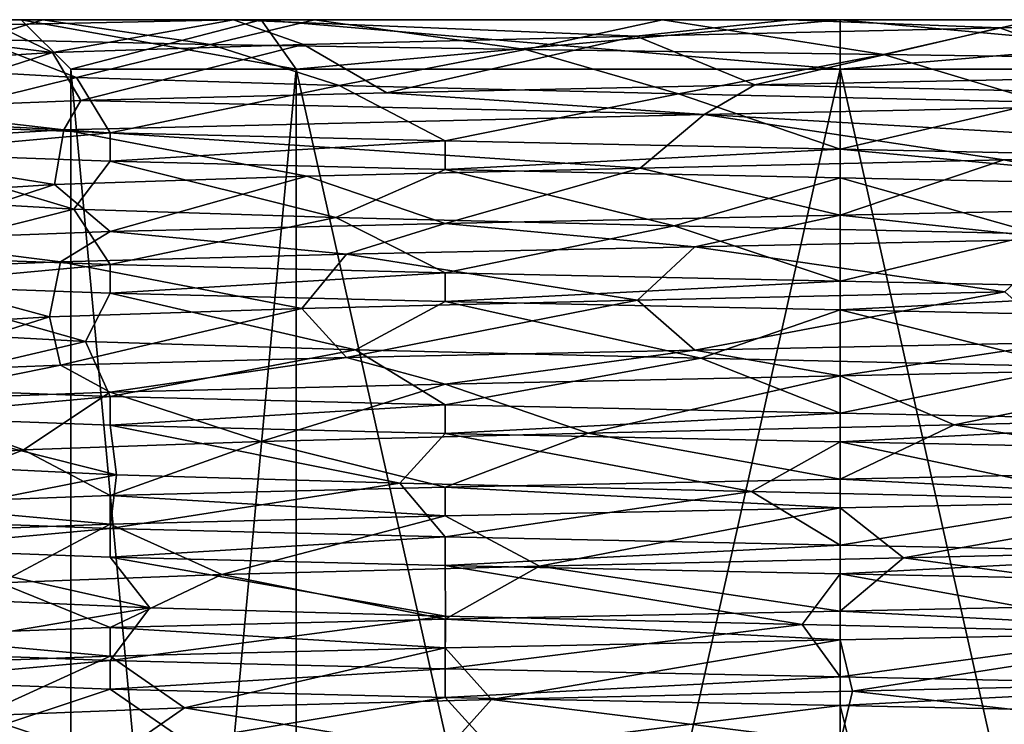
# Model space of a CAD drawing. Header units: millimetres. Extents: x -134 to 134, y -4 to 402.
# Tile 39 of 41: x -8 to 2, y 395 to 402. Entities that reach past the tile are written whole.
import ezdxf

# ---------------------------------------------------------------- set-up
doc = ezdxf.new("R2010")
doc.units = ezdxf.units.MM
doc.header["$LTSCALE"] = 65.185185
for name, color, linetype in [('255', 7, 'CONTINUOUS'), ('263', 7, 'CONTINUOUS'), ('267', 7, 'CONTINUOUS'), ('270', 7, 'CONTINUOUS'), ('271', 7, 'CONTINUOUS'), ('272', 7, 'CONTINUOUS'), ('273', 7, 'CONTINUOUS'), ('274', 7, 'CONTINUOUS'), ('275', 7, 'CONTINUOUS'), ('276', 7, 'CONTINUOUS'), ('421', 7, 'CONTINUOUS'), ('422', 7, 'CONTINUOUS'), ('423', 7, 'CONTINUOUS'), ('424', 7, 'CONTINUOUS'), ('425', 7, 'CONTINUOUS'), ('437', 7, 'CONTINUOUS'), ('438', 7, 'CONTINUOUS'), ('439', 7, 'CONTINUOUS'), ('440', 7, 'CONTINUOUS'), ('441', 7, 'CONTINUOUS')]:
    doc.layers.add(name, color=color, linetype=linetype)

msp = doc.modelspace()

# ---------------------------------------------------------------- linework, layer by layer
at = {"layer": '255', "linetype": 'CONTINUOUS'}
for points in [[(-9.6122, 402, 197.6304), (-8.5762, 402, 204.9456), (-8.25, 402, 200), (-9.6122, 402, 197.6304)], [(-8.0338, 402, 194.2148), (-9.6122, 402, 197.6304), (-8.25, 402, 200), (-8.0338, 402, 194.2148)], [(-8.5762, 402, 204.9456), (-6.1114, 402, 207.7885), (-8.25, 402, 200), (-8.5762, 402, 204.9456)], [(-8.25, 402, 200), (-6.1114, 402, 207.7885), (-5.8336, 402, 205.8336), (-8.25, 402, 200)], [(-8.0338, 402, 194.2148), (-8.25, 402, 200), (-5.8336, 402, 194.1664), (-8.0338, 402, 194.2148)], [(-5.2949, 402, 191.6349), (-8.0338, 402, 194.2148), (-5.8336, 402, 194.1664), (-5.2949, 402, 191.6349)], [(-6.1114, 402, 207.7885), (-0.506, 402, 209.6375), (-5.8336, 402, 205.8336), (-6.1114, 402, 207.7885)], [(0, 402, 191.75), (-5.2949, 402, 191.6349), (-5.8336, 402, 194.1664), (0, 402, 191.75)], [(-5.8336, 402, 205.8336), (-0.506, 402, 209.6375), (0, 402, 208.25), (-5.8336, 402, 205.8336)], [(-1.7911, 402, 190.2634), (-5.2949, 402, 191.6349), (0, 402, 191.75), (-1.7911, 402, 190.2634)], [(1.9714, 402, 190.2983), (-1.7911, 402, 190.2634), (0, 402, 191.75), (1.9714, 402, 190.2983)], [(-0.506, 402, 209.6375), (5.0274, 402, 207.9426), (0, 402, 208.25), (-0.506, 402, 209.6375)], [(5.8336, 402, 194.1664), (1.9714, 402, 190.2983), (0, 402, 191.75), (5.8336, 402, 194.1664)], [(0, 402, 208.25), (5.0274, 402, 207.9426), (5.8336, 402, 205.8336), (0, 402, 208.25)]]:
    msp.add_3dface(points, dxfattribs=at)
at = {"layer": '263', "linetype": 'CONTINUOUS'}
for points in [[(-5.4801, 377, 205.4801), (-7.75, 377, 200), (-5.4801, 401.5, 205.4801), (-5.4801, 377, 205.4801)], [(-5.4801, 401.5, 205.4801), (-7.75, 377, 200), (-7.75, 401.5, 200), (-5.4801, 401.5, 205.4801)], [(0, 377, 207.75), (-5.4801, 377, 205.4801), (0, 401.5, 207.75), (0, 377, 207.75)], [(0, 401.5, 207.75), (-5.4801, 377, 205.4801), (-5.4801, 401.5, 205.4801), (0, 401.5, 207.75)], [(5.4801, 377, 205.4801), (0, 377, 207.75), (5.4801, 401.5, 205.4801), (5.4801, 377, 205.4801)], [(5.4801, 401.5, 205.4801), (0, 377, 207.75), (0, 401.5, 207.75), (5.4801, 401.5, 205.4801)]]:
    msp.add_3dface(points, dxfattribs=at)
at = {"layer": '267', "linetype": 'CONTINUOUS'}
for points in [[(-7.75, 377, 200), (-5.4801, 377, 194.5199), (-7.75, 401.5, 200), (-7.75, 377, 200)], [(-7.75, 401.5, 200), (-5.4801, 377, 194.5199), (-5.4801, 401.5, 194.5199), (-7.75, 401.5, 200)], [(-5.4801, 377, 194.5199), (0, 377, 192.25), (-5.4801, 401.5, 194.5199), (-5.4801, 377, 194.5199)], [(-5.4801, 401.5, 194.5199), (0, 377, 192.25), (0, 401.5, 192.25), (-5.4801, 401.5, 194.5199)], [(0, 377, 192.25), (5.4801, 377, 194.5199), (0, 401.5, 192.25), (0, 377, 192.25)], [(0, 401.5, 192.25), (5.4801, 377, 194.5199), (5.4801, 401.5, 194.5199), (0, 401.5, 192.25)]]:
    msp.add_3dface(points, dxfattribs=at)
at = {"layer": '270', "linetype": 'CONTINUOUS'}
for points in [[(-9.6122, 402, 197.6304), (-8.0338, 402, 194.2148), (-8.6814, 401.7993, 194.8369), (-9.6122, 402, 197.6304)], [(-8.6814, 401.7993, 194.8369), (-8.0338, 402, 194.2148), (-6.3422, 401.7492, 192.0745), (-8.6814, 401.7993, 194.8369)], [(-6.1114, 402, 207.7885), (-8.5762, 402, 204.9456), (-8.5124, 401.9497, 205.1524), (-6.1114, 402, 207.7885)], [(-8.0338, 402, 194.2148), (-5.2949, 402, 191.6349), (-6.3422, 401.7492, 192.0745), (-8.0338, 402, 194.2148)], [(-6.3422, 401.7492, 192.0745), (-5.2949, 402, 191.6349), (-3.1695, 401.6993, 190.3042), (-6.3422, 401.7492, 192.0745)], [(-5.2949, 402, 191.6349), (-1.7911, 402, 190.2634), (-3.1695, 401.6993, 190.3042), (-5.2949, 402, 191.6349)], [(-3.1695, 401.6993, 190.3042), (-1.7911, 402, 190.2634), (0.4361, 401.6494, 189.7586), (-3.1695, 401.6993, 190.3042)], [(-1.7911, 402, 190.2634), (1.9714, 402, 190.2983), (0.4361, 401.6494, 189.7586), (-1.7911, 402, 190.2634)], [(0.4361, 401.6494, 189.7586), (1.9714, 402, 190.2983), (4.0171, 401.5995, 190.5151), (0.4361, 401.6494, 189.7586)]]:
    msp.add_3dface(points, dxfattribs=at)
at = {"layer": '271', "linetype": 'CONTINUOUS'}
for points in [[(-8.25, 402, 200), (-5.8336, 402, 205.8336), (-7.75, 401.5, 200), (-8.25, 402, 200)], [(-5.8336, 402, 205.8336), (-5.4801, 401.5, 205.4801), (-7.75, 401.5, 200), (-5.8336, 402, 205.8336)], [(-5.8336, 402, 205.8336), (0, 402, 208.25), (-5.4801, 401.5, 205.4801), (-5.8336, 402, 205.8336)], [(0, 402, 208.25), (0, 401.5, 207.75), (-5.4801, 401.5, 205.4801), (0, 402, 208.25)], [(0, 402, 208.25), (5.8336, 402, 205.8336), (0, 401.5, 207.75), (0, 402, 208.25)], [(5.8336, 402, 205.8336), (5.4801, 401.5, 205.4801), (0, 401.5, 207.75), (5.8336, 402, 205.8336)]]:
    msp.add_3dface(points, dxfattribs=at)
at = {"layer": '272', "linetype": 'CONTINUOUS'}
for points in [[(-5.8336, 402, 194.1664), (-8.25, 402, 200), (-5.4801, 401.5, 194.5199), (-5.8336, 402, 194.1664)], [(-8.25, 402, 200), (-7.75, 401.5, 200), (-5.4801, 401.5, 194.5199), (-8.25, 402, 200)], [(0, 402, 191.75), (-5.8336, 402, 194.1664), (0, 401.5, 192.25), (0, 402, 191.75)], [(-5.8336, 402, 194.1664), (-5.4801, 401.5, 194.5199), (0, 401.5, 192.25), (-5.8336, 402, 194.1664)], [(5.8336, 402, 194.1664), (0, 402, 191.75), (5.4801, 401.5, 194.5199), (5.8336, 402, 194.1664)], [(0, 402, 191.75), (0, 401.5, 192.25), (5.4801, 401.5, 194.5199), (0, 402, 191.75)]]:
    msp.add_3dface(points, dxfattribs=at)
at = {"layer": '273', "linetype": 'CONTINUOUS'}
for points in [[(-6.1114, 402, 207.7885), (-8.5124, 401.9497, 205.1524), (-7.9368, 401.6677, 205.0365), (-6.1114, 402, 207.7885)], [(-5.4075, 401.7508, 207.6889), (-6.1114, 402, 207.7885), (-7.9368, 401.6677, 205.0365), (-5.4075, 401.7508, 207.6889)], [(-0.506, 402, 209.6375), (-6.1114, 402, 207.7885), (-2.0561, 401.8339, 209.1724), (-0.506, 402, 209.6375)], [(-2.0561, 401.8339, 209.1724), (-6.1114, 402, 207.7885), (-5.4075, 401.7508, 207.6889), (-2.0561, 401.8339, 209.1724)], [(1.6079, 401.9169, 209.2615), (-0.506, 402, 209.6375), (-2.0561, 401.8339, 209.1724), (1.6079, 401.9169, 209.2615)], [(5.0274, 402, 207.9426), (-0.506, 402, 209.6375), (1.6079, 401.9169, 209.2615), (5.0274, 402, 207.9426)], [(-8.5124, 401.9497, 205.1524), (-9.8325, 401.8995, 201.8254), (-7.9368, 401.6677, 205.0365), (-8.5124, 401.9497, 205.1524)], [(-7.9368, 401.6677, 205.0365), (-9.8325, 401.8995, 201.8254), (-9.2596, 401.5847, 201.6185), (-7.9368, 401.6677, 205.0365)], [(-9.1747, 401.5016, 197.9544), (-8.6814, 401.7993, 194.8369), (-7.6951, 401.4185, 194.6013), (-9.1747, 401.5016, 197.9544)], [(-8.6814, 401.7993, 194.8369), (-6.3422, 401.7492, 192.0745), (-7.6951, 401.4185, 194.6013), (-8.6814, 401.7993, 194.8369)], [(-7.6951, 401.4185, 194.6013), (-6.3422, 401.7492, 192.0745), (-5.0456, 401.3355, 192.0689), (-7.6951, 401.4185, 194.6013)], [(-6.3422, 401.7492, 192.0745), (-3.1695, 401.6993, 190.3042), (-5.0456, 401.3355, 192.0689), (-6.3422, 401.7492, 192.0745)], [(-5.0456, 401.3355, 192.0689), (-3.1695, 401.6993, 190.3042), (-1.6291, 401.2524, 190.7422), (-5.0456, 401.3355, 192.0689)], [(-3.1695, 401.6993, 190.3042), (0.4361, 401.6494, 189.7586), (-1.6291, 401.2524, 190.7422), (-3.1695, 401.6993, 190.3042)], [(-1.6291, 401.2524, 190.7422), (0.4361, 401.6494, 189.7586), (2.0351, 401.1694, 190.8229), (-1.6291, 401.2524, 190.7422)], [(0.4361, 401.6494, 189.7586), (4.0171, 401.5995, 190.5151), (2.0351, 401.1694, 190.8229), (0.4361, 401.6494, 189.7586)], [(-1.3691, 401.0432, 210.3095), (5.0637, 400.671, 207.9195), (5.7633, 401.1954, 208.657), (-1.3691, 401.0432, 210.3095)], [(-7.823, 400.8909, 206.8528), (-2.0141, 400.5048, 209.1817), (-1.3691, 401.0432, 210.3095), (-7.823, 400.8909, 206.8528)], [(-2.0141, 400.5048, 209.1817), (1.6502, 400.5879, 209.254), (-1.3691, 401.0432, 210.3095), (-2.0141, 400.5048, 209.1817)], [(1.6502, 400.5879, 209.254), (5.0637, 400.671, 207.9195), (-1.3691, 401.0432, 210.3095), (1.6502, 400.5879, 209.254)], [(-10.4, 400.7386, 200), (-7.9137, 400.3387, 205.0728), (-7.823, 400.8909, 206.8528), (-10.4, 400.7386, 200)], [(-7.9137, 400.3387, 205.0728), (-5.3723, 400.4218, 207.7135), (-7.823, 400.8909, 206.8528), (-7.9137, 400.3387, 205.0728)], [(-5.3723, 400.4218, 207.7135), (-2.0141, 400.5048, 209.1817), (-7.823, 400.8909, 206.8528), (-5.3723, 400.4218, 207.7135)], [(-9.2521, 400.2556, 201.6608), (-7.9137, 400.3387, 205.0728), (-10.4, 400.7386, 200), (-9.2521, 400.2556, 201.6608)], [(-7.7197, 400.0895, 194.6366), (-9.184, 400.1726, 197.9964), (-9.6083, 400.6555, 196.0201), (-7.7197, 400.0895, 194.6366)], [(-7.3539, 400.5724, 192.6461), (-7.7197, 400.0895, 194.6366), (-9.6083, 400.6555, 196.0201), (-7.3539, 400.5724, 192.6461)], [(-5.0818, 400.0065, 192.0921), (-7.7197, 400.0895, 194.6366), (-7.3539, 400.5724, 192.6461), (-5.0818, 400.0065, 192.0921)], [(-3.98, 400.4892, 190.3917), (-5.0818, 400.0065, 192.0921), (-7.3539, 400.5724, 192.6461), (-3.98, 400.4892, 190.3917)], [(-1.6714, 399.9234, 190.7498), (-5.0818, 400.0065, 192.0921), (-3.98, 400.4892, 190.3917), (-1.6714, 399.9234, 190.7498)], [(0, 400.4061, 189.6), (-1.6714, 399.9234, 190.7498), (-3.98, 400.4892, 190.3917), (0, 400.4061, 189.6)], [(1.9931, 399.8403, 190.8137), (-1.6714, 399.9234, 190.7498), (0, 400.4061, 189.6), (1.9931, 399.8403, 190.8137)], [(3.9799, 400.323, 190.3917), (1.9931, 399.8403, 190.8137), (0, 400.4061, 189.6), (3.9799, 400.323, 190.3917)]]:
    msp.add_3dface(points, dxfattribs=at)
at = {"layer": '274', "linetype": 'CONTINUOUS'}
for points in [[(5.0274, 402, 207.9426), (1.6079, 401.9169, 209.2615), (2.9682, 401.4212, 209.9674), (5.0274, 402, 207.9426)], [(1.6079, 401.9169, 209.2615), (-2.0561, 401.8339, 209.1724), (-0.8583, 401.3425, 210.3645), (1.6079, 401.9169, 209.2615)], [(2.9682, 401.4212, 209.9674), (1.6079, 401.9169, 209.2615), (-0.8583, 401.3425, 210.3645), (2.9682, 401.4212, 209.9674)], [(-2.0561, 401.8339, 209.1724), (-5.4075, 401.7508, 207.6889), (-4.5673, 401.2637, 209.3435), (-2.0561, 401.8339, 209.1724)], [(-0.8583, 401.3425, 210.3645), (-2.0561, 401.8339, 209.1724), (-4.5673, 401.2637, 209.3435), (-0.8583, 401.3425, 210.3645)], [(-5.4075, 401.7508, 207.6889), (-7.9368, 401.6677, 205.0365), (-7.6513, 401.185, 207.0439), (-5.4075, 401.7508, 207.6889)], [(-4.5673, 401.2637, 209.3435), (-5.4075, 401.7508, 207.6889), (-7.6513, 401.185, 207.0439), (-4.5673, 401.2637, 209.3435)], [(-7.9368, 401.6677, 205.0365), (-9.2596, 401.5847, 201.6185), (-9.6885, 401.1062, 203.7806), (-7.9368, 401.6677, 205.0365)], [(-7.6513, 401.185, 207.0439), (-7.9368, 401.6677, 205.0365), (-9.6885, 401.1062, 203.7806), (-7.6513, 401.185, 207.0439)], [(-9.1747, 401.5016, 197.9544), (-7.6951, 401.4185, 194.6013), (-9.6083, 400.9444, 196.0201), (-9.1747, 401.5016, 197.9544)], [(-9.6083, 400.9444, 196.0201), (-7.6951, 401.4185, 194.6013), (-7.3539, 400.8612, 192.6461), (-9.6083, 400.9444, 196.0201)], [(-7.6951, 401.4185, 194.6013), (-5.0456, 401.3355, 192.0689), (-7.3539, 400.8612, 192.6461), (-7.6951, 401.4185, 194.6013)], [(-7.3539, 400.8612, 192.6461), (-5.0456, 401.3355, 192.0689), (-3.9799, 400.7781, 190.3917), (-7.3539, 400.8612, 192.6461)], [(-5.0456, 401.3355, 192.0689), (-1.6291, 401.2524, 190.7422), (-3.9799, 400.7781, 190.3917), (-5.0456, 401.3355, 192.0689)], [(-3.9799, 400.7781, 190.3917), (-1.6291, 401.2524, 190.7422), (0, 400.695, 189.6), (-3.9799, 400.7781, 190.3917)], [(-1.6291, 401.2524, 190.7422), (2.0351, 401.1694, 190.8229), (0, 400.695, 189.6), (-1.6291, 401.2524, 190.7422)], [(0, 400.695, 189.6), (2.0351, 401.1694, 190.8229), (3.9799, 400.6119, 190.3917), (0, 400.695, 189.6)], [(1.6502, 400.5879, 209.254), (-2.0141, 400.5048, 209.1817), (0, 400.03, 210.4), (1.6502, 400.5879, 209.254)], [(3.9799, 400.1131, 209.6083), (1.6502, 400.5879, 209.254), (0, 400.03, 210.4), (3.9799, 400.1131, 209.6083)], [(5.0637, 400.671, 207.9195), (1.6502, 400.5879, 209.254), (3.9799, 400.1131, 209.6083), (5.0637, 400.671, 207.9195)], [(-2.0141, 400.5048, 209.1817), (-5.3723, 400.4218, 207.7135), (-3.9799, 399.9469, 209.6083), (-2.0141, 400.5048, 209.1817)], [(0, 400.03, 210.4), (-2.0141, 400.5048, 209.1817), (-3.9799, 399.9469, 209.6083), (0, 400.03, 210.4)], [(-5.3723, 400.4218, 207.7135), (-7.9137, 400.3387, 205.0728), (-7.3539, 399.8637, 207.3539), (-5.3723, 400.4218, 207.7135)], [(-3.9799, 399.9469, 209.6083), (-5.3723, 400.4218, 207.7135), (-7.3539, 399.8637, 207.3539), (-3.9799, 399.9469, 209.6083)], [(-7.9137, 400.3387, 205.0728), (-9.2521, 400.2556, 201.6608), (-9.6083, 399.7806, 203.9799), (-7.9137, 400.3387, 205.0728)], [(-7.3539, 399.8637, 207.3539), (-7.9137, 400.3387, 205.0728), (-9.6083, 399.7806, 203.9799), (-7.3539, 399.8637, 207.3539)], [(-9.184, 400.1726, 197.9964), (-7.7197, 400.0895, 194.6366), (-9.6083, 399.6144, 196.0201), (-9.184, 400.1726, 197.9964)], [(-9.6083, 399.6144, 196.0201), (-7.7197, 400.0895, 194.6366), (-7.3539, 399.5312, 192.6461), (-9.6083, 399.6144, 196.0201)], [(-7.7197, 400.0895, 194.6366), (-5.0818, 400.0065, 192.0921), (-7.3539, 399.5312, 192.6461), (-7.7197, 400.0895, 194.6366)], [(-7.3539, 399.5312, 192.6461), (-5.0818, 400.0065, 192.0921), (-3.98, 399.4481, 190.3917), (-7.3539, 399.5312, 192.6461)], [(-5.0818, 400.0065, 192.0921), (-1.6714, 399.9234, 190.7498), (-3.98, 399.4481, 190.3917), (-5.0818, 400.0065, 192.0921)], [(-3.98, 399.4481, 190.3917), (-1.6714, 399.9234, 190.7498), (0, 399.365, 189.6), (-3.98, 399.4481, 190.3917)], [(-1.6714, 399.9234, 190.7498), (1.9931, 399.8403, 190.8137), (0, 399.365, 189.6), (-1.6714, 399.9234, 190.7498)], [(0, 399.365, 189.6), (1.9931, 399.8403, 190.8137), (3.9799, 399.2819, 190.3917), (0, 399.365, 189.6)]]:
    msp.add_3dface(points, dxfattribs=at)
at = {"layer": '275', "linetype": 'CONTINUOUS'}
for points in [[(-1.4646, 399.7112, 210.2964), (-4.9738, 399.6356, 209.1335), (-2.0401, 399.1742, 209.1759), (-1.4646, 399.7112, 210.2964)], [(1.6583, 399.2581, 209.2526), (-1.4646, 399.7112, 210.2964), (-2.0401, 399.1742, 209.1759), (1.6583, 399.2581, 209.2526)], [(2.2298, 399.7869, 210.1581), (-1.4646, 399.7112, 210.2964), (1.6583, 399.2581, 209.2526), (2.2298, 399.7869, 210.1581)], [(-4.9738, 399.6356, 209.1335), (-7.8546, 399.5599, 206.8165), (-5.4226, 399.0904, 207.6782), (-4.9738, 399.6356, 209.1335)], [(-2.0401, 399.1742, 209.1759), (-4.9738, 399.6356, 209.1335), (-5.4226, 399.0904, 207.6782), (-2.0401, 399.1742, 209.1759)], [(-7.8546, 399.5599, 206.8165), (-9.7429, 399.4843, 203.6381), (-7.9653, 399.0065, 204.9914), (-7.8546, 399.5599, 206.8165)], [(-5.4226, 399.0904, 207.6782), (-7.8546, 399.5599, 206.8165), (-7.9653, 399.0065, 204.9914), (-5.4226, 399.0904, 207.6782)], [(-7.9653, 399.0065, 204.9914), (-9.7429, 399.4843, 203.6381), (-9.2744, 398.9227, 201.5316), (-7.9653, 399.0065, 204.9914)], [(-7.6034, 398.755, 194.4729), (-9.1472, 398.8388, 197.8346), (-9.6083, 399.3255, 196.0201), (-7.6034, 398.755, 194.4729)], [(-7.3539, 399.2424, 192.6461), (-7.6034, 398.755, 194.4729), (-9.6083, 399.3255, 196.0201), (-7.3539, 399.2424, 192.6461)], [(-4.8821, 398.6711, 191.9672), (-7.6034, 398.755, 194.4729), (-7.3539, 399.2424, 192.6461), (-4.8821, 398.6711, 191.9672)], [(-3.9799, 399.1592, 190.3917), (-4.8821, 398.6711, 191.9672), (-7.3539, 399.2424, 192.6461), (-3.9799, 399.1592, 190.3917)], [(-1.4046, 398.5873, 190.7055), (-4.8821, 398.6711, 191.9672), (-3.9799, 399.1592, 190.3917), (-1.4046, 398.5873, 190.7055)], [(0, 399.0761, 189.6), (-1.4046, 398.5873, 190.7055), (-3.9799, 399.1592, 190.3917), (0, 399.0761, 189.6)], [(2.2903, 398.5035, 190.8833), (-1.4046, 398.5873, 190.7055), (0, 399.0761, 189.6), (2.2903, 398.5035, 190.8833)], [(3.9799, 398.993, 190.3916), (2.2903, 398.5035, 190.8833), (0, 399.0761, 189.6), (3.9799, 398.993, 190.3916)], [(-3.9799, 398.328, 209.6083), (-2.5387, 397.8327, 209.0507), (0, 398.4111, 210.4), (-3.9799, 398.328, 209.6083)], [(-2.5387, 397.8327, 209.0507), (1.15, 397.9165, 209.3294), (0, 398.4111, 210.4), (-2.5387, 397.8327, 209.0507)], [(0, 398.4111, 210.4), (1.15, 397.9165, 209.3294), (3.9799, 398.4942, 209.6083), (0, 398.4111, 210.4)], [(1.15, 397.9165, 209.3294), (4.6606, 398.0004, 208.1633), (3.9799, 398.4942, 209.6083), (1.15, 397.9165, 209.3294)], [(-7.3539, 398.2449, 207.3539), (-5.8342, 397.7488, 207.3703), (-3.9799, 398.328, 209.6083), (-7.3539, 398.2449, 207.3539)], [(-5.8342, 397.7488, 207.3703), (-2.5387, 397.8327, 209.0507), (-3.9799, 398.328, 209.6083), (-5.8342, 397.7488, 207.3703)], [(-9.6083, 398.1617, 203.9799), (-8.2262, 397.665, 204.5485), (-7.3539, 398.2449, 207.3539), (-9.6083, 398.1617, 203.9799)], [(-8.2262, 397.665, 204.5485), (-5.8342, 397.7488, 207.3703), (-7.3539, 398.2449, 207.3539), (-8.2262, 397.665, 204.5485)], [(-9.3442, 397.5811, 201.0223), (-8.2262, 397.665, 204.5485), (-9.6083, 398.1617, 203.9799), (-9.3442, 397.5811, 201.0223)], [(-7.2898, 397.4134, 194.0655), (-9.0151, 397.4973, 197.3378), (-9.6083, 397.9955, 196.0201), (-7.2898, 397.4134, 194.0655)], [(-7.3539, 397.9124, 192.6461), (-7.2898, 397.4134, 194.0655), (-9.6083, 397.9955, 196.0201), (-7.3539, 397.9124, 192.6461)], [(-4.4356, 397.3296, 191.7123), (-7.2898, 397.4134, 194.0655), (-7.3539, 397.9124, 192.6461), (-4.4356, 397.3296, 191.7123)], [(-3.9799, 397.8292, 190.3917), (-4.4356, 397.3296, 191.7123), (-7.3539, 397.9124, 192.6461), (-3.9799, 397.8292, 190.3917)], [(-0.8945, 397.2457, 190.6427), (-4.4356, 397.3296, 191.7123), (-3.9799, 397.8292, 190.3917), (-0.8945, 397.2457, 190.6427)], [(0, 397.7461, 189.6), (-0.8945, 397.2457, 190.6427), (-3.9799, 397.8292, 190.3917), (0, 397.7461, 189.6)], [(2.7853, 397.1619, 191.0221), (-0.8945, 397.2457, 190.6427), (0, 397.7461, 189.6), (2.7853, 397.1619, 191.0221)], [(3.9799, 397.663, 190.3917), (2.7853, 397.1619, 191.0221), (0, 397.7461, 189.6), (3.9799, 397.663, 190.3917)], [(0, 397.0811, 210.4), (0.6383, 396.5749, 209.3783), (3.9799, 397.1642, 209.6084), (0, 397.0811, 210.4)], [(0.6383, 396.5749, 209.3783), (4.2073, 396.6588, 208.4059), (3.9799, 397.1642, 209.6084), (0.6383, 396.5749, 209.3783)], [(-3.9799, 396.998, 209.6083), (-3.0297, 396.4911, 208.8984), (0, 397.0811, 210.4), (-3.9799, 396.998, 209.6083)], [(-3.0297, 396.4911, 208.8984), (0.6383, 396.5749, 209.3783), (0, 397.0811, 210.4), (-3.0297, 396.4911, 208.8984)], [(-9.6083, 396.8317, 203.9799), (-8.4626, 396.3234, 204.092), (-7.3539, 396.9149, 207.3539), (-9.6083, 396.8317, 203.9799)], [(-8.4626, 396.3234, 204.092), (-6.2284, 396.4072, 207.0403), (-7.3539, 396.9149, 207.3539), (-8.4626, 396.3234, 204.092)], [(-7.3539, 396.9149, 207.3539), (-6.2284, 396.4072, 207.0403), (-3.9799, 396.998, 209.6083), (-7.3539, 396.9149, 207.3539)], [(-6.2284, 396.4072, 207.0403), (-3.0297, 396.4911, 208.8984), (-3.9799, 396.998, 209.6083), (-6.2284, 396.4072, 207.0403)], [(-6.9545, 396.0718, 193.6759), (-8.8561, 396.1557, 196.8489), (-9.6083, 396.6655, 196.0201), (-6.9545, 396.0718, 193.6759)], [(-7.3539, 396.5824, 192.6461), (-6.9545, 396.0718, 193.6759), (-9.6083, 396.6655, 196.0201), (-7.3539, 396.5824, 192.6461)], [(-3.9759, 395.988, 191.4822), (-6.9545, 396.0718, 193.6759), (-7.3539, 396.5824, 192.6461), (-3.9759, 395.988, 191.4822)], [(-3.9799, 396.4992, 190.3916), (-3.9759, 395.988, 191.4822), (-7.3539, 396.5824, 192.6461), (-3.9799, 396.4992, 190.3916)], [(-0.3816, 395.9041, 190.6077), (-3.9759, 395.988, 191.4822), (-3.9799, 396.4992, 190.3916), (-0.3816, 395.9041, 190.6077)], [(0, 396.4161, 189.6), (-0.3816, 395.9041, 190.6077), (-3.9799, 396.4992, 190.3916), (0, 396.4161, 189.6)], [(3.2719, 395.8203, 191.1878), (-0.3816, 395.9041, 190.6077), (0, 396.4161, 189.6), (3.2719, 395.8203, 191.1878)], [(3.98, 396.333, 190.3917), (3.2719, 395.8203, 191.1878), (0, 396.4161, 189.6), (3.98, 396.333, 190.3917)], [(0, 395.7511, 210.4), (0.1246, 395.2334, 209.3992), (3.9799, 395.8342, 209.6084), (0, 395.7511, 210.4)], [(0.1246, 395.2334, 209.3992), (3.7415, 395.3172, 208.6233), (3.9799, 395.8342, 209.6084), (0.1246, 395.2334, 209.3992)], [(-3.98, 395.668, 209.6083), (-3.5116, 395.1495, 208.7194), (0, 395.7511, 210.4), (-3.98, 395.668, 209.6083)], [(-3.5116, 395.1495, 208.7194), (0.1246, 395.2334, 209.3992), (0, 395.7511, 210.4), (-3.5116, 395.1495, 208.7194)], [(-7.3539, 395.5849, 207.3539), (-6.604, 395.0657, 206.6893), (-3.98, 395.668, 209.6083), (-7.3539, 395.5849, 207.3539)], [(-6.604, 395.0657, 206.6893), (-3.5116, 395.1495, 208.7194), (-3.98, 395.668, 209.6083), (-6.604, 395.0657, 206.6893)], [(-9.6083, 395.5017, 203.9799), (-8.6736, 394.9818, 203.6233), (-7.3539, 395.5849, 207.3539), (-9.6083, 395.5017, 203.9799)], [(-8.6736, 394.9818, 203.6233), (-6.604, 395.0657, 206.6893), (-7.3539, 395.5849, 207.3539), (-8.6736, 394.9818, 203.6233)], [(-7.3539, 395.2524, 192.6461), (-8.6706, 394.8141, 196.3695), (-9.6083, 395.3355, 196.0201), (-7.3539, 395.2524, 192.6461)], [(-6.5984, 394.7303, 193.3052), (-8.6706, 394.8141, 196.3695), (-7.3539, 395.2524, 192.6461), (-6.5984, 394.7303, 193.3052)], [(-3.9799, 395.1692, 190.3917), (-6.5984, 394.7303, 193.3052), (-7.3539, 395.2524, 192.6461), (-3.9799, 395.1692, 190.3917)], [(-3.5043, 394.6464, 191.2776), (-6.5984, 394.7303, 193.3052), (-3.9799, 395.1692, 190.3917), (-3.5043, 394.6464, 191.2776)], [(0, 395.0861, 189.6), (-3.5043, 394.6464, 191.2776), (-3.9799, 395.1692, 190.3917), (0, 395.0861, 189.6)], [(0.1325, 394.5626, 190.6009), (-3.5043, 394.6464, 191.2776), (0, 395.0861, 189.6), (0.1325, 394.5626, 190.6009)], [(3.98, 395.003, 190.3917), (0.1325, 394.5626, 190.6009), (0, 395.0861, 189.6), (3.98, 395.003, 190.3917)], [(3.7487, 394.4787, 191.3798), (0.1325, 394.5626, 190.6009), (3.98, 395.003, 190.3917), (3.7487, 394.4787, 191.3798)]]:
    msp.add_3dface(points, dxfattribs=at)
at = {"layer": '276', "linetype": 'CONTINUOUS'}
for points in [[(1.6583, 399.2581, 209.2526), (-2.0401, 399.1742, 209.1759), (-1.4646, 398.6701, 210.2964), (1.6583, 399.2581, 209.2526)], [(2.2298, 398.7457, 210.1581), (1.6583, 399.2581, 209.2526), (-1.4646, 398.6701, 210.2964), (2.2298, 398.7457, 210.1581)], [(-2.0401, 399.1742, 209.1759), (-5.4226, 399.0904, 207.6782), (-4.9738, 398.5944, 209.1335), (-2.0401, 399.1742, 209.1759)], [(-1.4646, 398.6701, 210.2964), (-2.0401, 399.1742, 209.1759), (-4.9738, 398.5944, 209.1335), (-1.4646, 398.6701, 210.2964)], [(-7.9653, 399.0065, 204.9914), (-9.2744, 398.9227, 201.5316), (-9.7429, 398.4431, 203.6381), (-7.9653, 399.0065, 204.9914)], [(-7.8546, 398.5188, 206.8165), (-7.9653, 399.0065, 204.9914), (-9.7429, 398.4431, 203.6381), (-7.8546, 398.5188, 206.8165)], [(-5.4226, 399.0904, 207.6782), (-7.9653, 399.0065, 204.9914), (-7.8546, 398.5188, 206.8165), (-5.4226, 399.0904, 207.6782)], [(-4.9738, 398.5944, 209.1335), (-5.4226, 399.0904, 207.6782), (-7.8546, 398.5188, 206.8165), (-4.9738, 398.5944, 209.1335)], [(-9.1472, 398.8388, 197.8346), (-7.6034, 398.755, 194.4729), (-9.6083, 398.2844, 196.0201), (-9.1472, 398.8388, 197.8346)], [(-9.6083, 398.2844, 196.0201), (-7.6034, 398.755, 194.4729), (-7.3539, 398.2012, 192.6461), (-9.6083, 398.2844, 196.0201)], [(-7.6034, 398.755, 194.4729), (-4.8821, 398.6711, 191.9672), (-7.3539, 398.2012, 192.6461), (-7.6034, 398.755, 194.4729)], [(-7.3539, 398.2012, 192.6461), (-4.8821, 398.6711, 191.9672), (-3.9799, 398.1181, 190.3917), (-7.3539, 398.2012, 192.6461)], [(-4.8821, 398.6711, 191.9672), (-1.4046, 398.5873, 190.7055), (-3.9799, 398.1181, 190.3917), (-4.8821, 398.6711, 191.9672)], [(-3.9799, 398.1181, 190.3917), (-1.4046, 398.5873, 190.7055), (0, 398.035, 189.6), (-3.9799, 398.1181, 190.3917)], [(-1.4046, 398.5873, 190.7055), (2.2903, 398.5035, 190.8833), (0, 398.035, 189.6), (-1.4046, 398.5873, 190.7055)], [(0, 398.035, 189.6), (2.2903, 398.5035, 190.8833), (3.9799, 397.9519, 190.3916), (0, 398.035, 189.6)], [(1.15, 397.9165, 209.3294), (-2.5387, 397.8327, 209.0507), (0, 397.37, 210.4), (1.15, 397.9165, 209.3294)], [(3.9799, 397.4531, 209.6083), (1.15, 397.9165, 209.3294), (0, 397.37, 210.4), (3.9799, 397.4531, 209.6083)], [(4.6606, 398.0004, 208.1633), (1.15, 397.9165, 209.3294), (3.9799, 397.4531, 209.6083), (4.6606, 398.0004, 208.1633)], [(-2.5387, 397.8327, 209.0507), (-5.8342, 397.7488, 207.3703), (-3.9799, 397.2869, 209.6083), (-2.5387, 397.8327, 209.0507)], [(0, 397.37, 210.4), (-2.5387, 397.8327, 209.0507), (-3.9799, 397.2869, 209.6083), (0, 397.37, 210.4)], [(-5.8342, 397.7488, 207.3703), (-8.2262, 397.665, 204.5485), (-7.3539, 397.2037, 207.3539), (-5.8342, 397.7488, 207.3703)], [(-3.9799, 397.2869, 209.6083), (-5.8342, 397.7488, 207.3703), (-7.3539, 397.2037, 207.3539), (-3.9799, 397.2869, 209.6083)], [(-8.2262, 397.665, 204.5485), (-9.3442, 397.5811, 201.0223), (-9.6083, 397.1206, 203.9799), (-8.2262, 397.665, 204.5485)], [(-7.3539, 397.2037, 207.3539), (-8.2262, 397.665, 204.5485), (-9.6083, 397.1206, 203.9799), (-7.3539, 397.2037, 207.3539)], [(-9.0151, 397.4973, 197.3378), (-7.2898, 397.4134, 194.0655), (-9.6083, 396.9544, 196.0201), (-9.0151, 397.4973, 197.3378)], [(-9.6083, 396.9544, 196.0201), (-7.2898, 397.4134, 194.0655), (-7.3539, 396.8712, 192.6461), (-9.6083, 396.9544, 196.0201)], [(-7.2898, 397.4134, 194.0655), (-4.4356, 397.3296, 191.7123), (-7.3539, 396.8712, 192.6461), (-7.2898, 397.4134, 194.0655)], [(-7.3539, 396.8712, 192.6461), (-4.4356, 397.3296, 191.7123), (-3.9799, 396.7881, 190.3917), (-7.3539, 396.8712, 192.6461)], [(-4.4356, 397.3296, 191.7123), (-0.8945, 397.2457, 190.6427), (-3.9799, 396.7881, 190.3917), (-4.4356, 397.3296, 191.7123)], [(-3.9799, 396.7881, 190.3917), (-0.8945, 397.2457, 190.6427), (0, 396.705, 189.6), (-3.9799, 396.7881, 190.3917)], [(-0.8945, 397.2457, 190.6427), (2.7853, 397.1619, 191.0221), (0, 396.705, 189.6), (-0.8945, 397.2457, 190.6427)], [(0, 396.705, 189.6), (2.7853, 397.1619, 191.0221), (3.9799, 396.6219, 190.3917), (0, 396.705, 189.6)], [(4.2073, 396.6588, 208.4059), (0.6383, 396.5749, 209.3783), (3.9799, 396.1231, 209.6084), (4.2073, 396.6588, 208.4059)], [(0.6383, 396.5749, 209.3783), (-3.0297, 396.4911, 208.8984), (0, 396.04, 210.4), (0.6383, 396.5749, 209.3783)], [(3.9799, 396.1231, 209.6084), (0.6383, 396.5749, 209.3783), (0, 396.04, 210.4), (3.9799, 396.1231, 209.6084)], [(-3.0297, 396.4911, 208.8984), (-6.2284, 396.4072, 207.0403), (-3.9799, 395.9569, 209.6083), (-3.0297, 396.4911, 208.8984)], [(0, 396.04, 210.4), (-3.0297, 396.4911, 208.8984), (-3.9799, 395.9569, 209.6083), (0, 396.04, 210.4)], [(-7.3539, 395.8737, 207.3539), (-8.4626, 396.3234, 204.092), (-9.6083, 395.7906, 203.9799), (-7.3539, 395.8737, 207.3539)], [(-6.2284, 396.4072, 207.0403), (-8.4626, 396.3234, 204.092), (-7.3539, 395.8737, 207.3539), (-6.2284, 396.4072, 207.0403)], [(-3.9799, 395.9569, 209.6083), (-6.2284, 396.4072, 207.0403), (-7.3539, 395.8737, 207.3539), (-3.9799, 395.9569, 209.6083)], [(-8.8561, 396.1557, 196.8489), (-6.9545, 396.0718, 193.6759), (-9.6083, 395.6244, 196.0201), (-8.8561, 396.1557, 196.8489)], [(-9.6083, 395.6244, 196.0201), (-6.9545, 396.0718, 193.6759), (-7.3539, 395.5412, 192.6461), (-9.6083, 395.6244, 196.0201)], [(-6.9545, 396.0718, 193.6759), (-3.9759, 395.988, 191.4822), (-7.3539, 395.5412, 192.6461), (-6.9545, 396.0718, 193.6759)], [(-7.3539, 395.5412, 192.6461), (-3.9759, 395.988, 191.4822), (-3.9799, 395.4581, 190.3916), (-7.3539, 395.5412, 192.6461)], [(-3.9759, 395.988, 191.4822), (-0.3816, 395.9041, 190.6077), (-3.9799, 395.4581, 190.3916), (-3.9759, 395.988, 191.4822)], [(-3.9799, 395.4581, 190.3916), (-0.3816, 395.9041, 190.6077), (0, 395.375, 189.6), (-3.9799, 395.4581, 190.3916)], [(-0.3816, 395.9041, 190.6077), (3.2719, 395.8203, 191.1878), (0, 395.375, 189.6), (-0.3816, 395.9041, 190.6077)], [(0, 395.375, 189.6), (3.2719, 395.8203, 191.1878), (3.98, 395.2919, 190.3917), (0, 395.375, 189.6)], [(0.1246, 395.2334, 209.3992), (-3.5116, 395.1495, 208.7194), (0, 394.71, 210.4), (0.1246, 395.2334, 209.3992)], [(3.9799, 394.7931, 209.6084), (0.1246, 395.2334, 209.3992), (0, 394.71, 210.4), (3.9799, 394.7931, 209.6084)], [(3.7415, 395.3172, 208.6233), (0.1246, 395.2334, 209.3992), (3.9799, 394.7931, 209.6084), (3.7415, 395.3172, 208.6233)], [(-3.5116, 395.1495, 208.7194), (-6.604, 395.0657, 206.6893), (-3.98, 394.6269, 209.6083), (-3.5116, 395.1495, 208.7194)], [(0, 394.71, 210.4), (-3.5116, 395.1495, 208.7194), (-3.98, 394.6269, 209.6083), (0, 394.71, 210.4)], [(-6.604, 395.0657, 206.6893), (-8.6736, 394.9818, 203.6233), (-7.3539, 394.5437, 207.3539), (-6.604, 395.0657, 206.6893)], [(-3.98, 394.6269, 209.6083), (-6.604, 395.0657, 206.6893), (-7.3539, 394.5437, 207.3539), (-3.98, 394.6269, 209.6083)], [(-7.3539, 394.5437, 207.3539), (-8.6736, 394.9818, 203.6233), (-9.6083, 394.4606, 203.9799), (-7.3539, 394.5437, 207.3539)]]:
    msp.add_3dface(points, dxfattribs=at)
at = {"layer": '421', "linetype": 'CONTINUOUS'}
for points in [[(3.9799, 395.8342, 209.6084), (3.9799, 396.1231, 209.6084), (0, 396.04, 210.4), (3.9799, 395.8342, 209.6084)], [(0, 395.7511, 210.4), (0, 396.04, 210.4), (-3.9799, 395.9569, 209.6083), (0, 395.7511, 210.4)], [(0, 395.7511, 210.4), (3.9799, 395.8342, 209.6084), (0, 396.04, 210.4), (0, 395.7511, 210.4)], [(-3.98, 395.668, 209.6083), (-3.9799, 395.9569, 209.6083), (-7.3539, 395.8737, 207.3539), (-3.98, 395.668, 209.6083)], [(-3.98, 395.668, 209.6083), (0, 395.7511, 210.4), (-3.9799, 395.9569, 209.6083), (-3.98, 395.668, 209.6083)], [(-7.3539, 395.5849, 207.3539), (-7.3539, 395.8737, 207.3539), (-9.6083, 395.7906, 203.9799), (-7.3539, 395.5849, 207.3539)], [(-7.3539, 395.5849, 207.3539), (-3.98, 395.668, 209.6083), (-7.3539, 395.8737, 207.3539), (-7.3539, 395.5849, 207.3539)], [(-9.6083, 395.5017, 203.9799), (-7.3539, 395.5849, 207.3539), (-9.6083, 395.7906, 203.9799), (-9.6083, 395.5017, 203.9799)]]:
    msp.add_3dface(points, dxfattribs=at)
at = {"layer": '422', "linetype": 'CONTINUOUS'}
for points in [[(3.9799, 397.1642, 209.6084), (3.9799, 397.4531, 209.6083), (0, 397.37, 210.4), (3.9799, 397.1642, 209.6084)], [(0, 397.0811, 210.4), (0, 397.37, 210.4), (-3.9799, 397.2869, 209.6083), (0, 397.0811, 210.4)], [(0, 397.0811, 210.4), (3.9799, 397.1642, 209.6084), (0, 397.37, 210.4), (0, 397.0811, 210.4)], [(-3.9799, 396.998, 209.6083), (-3.9799, 397.2869, 209.6083), (-7.3539, 397.2037, 207.3539), (-3.9799, 396.998, 209.6083)], [(-3.9799, 396.998, 209.6083), (0, 397.0811, 210.4), (-3.9799, 397.2869, 209.6083), (-3.9799, 396.998, 209.6083)], [(-7.3539, 396.9149, 207.3539), (-7.3539, 397.2037, 207.3539), (-9.6083, 397.1206, 203.9799), (-7.3539, 396.9149, 207.3539)], [(-9.6083, 396.8317, 203.9799), (-7.3539, 396.9149, 207.3539), (-9.6083, 397.1206, 203.9799), (-9.6083, 396.8317, 203.9799)], [(-7.3539, 396.9149, 207.3539), (-3.9799, 396.998, 209.6083), (-7.3539, 397.2037, 207.3539), (-7.3539, 396.9149, 207.3539)]]:
    msp.add_3dface(points, dxfattribs=at)
at = {"layer": '423', "linetype": 'CONTINUOUS'}
for points in [[(0, 398.4111, 210.4), (2.2298, 398.7457, 210.1581), (-1.4646, 398.6701, 210.2964), (0, 398.4111, 210.4)], [(0, 398.4111, 210.4), (3.9799, 398.4942, 209.6083), (2.2298, 398.7457, 210.1581), (0, 398.4111, 210.4)], [(-3.9799, 398.328, 209.6083), (-1.4646, 398.6701, 210.2964), (-4.9738, 398.5944, 209.1335), (-3.9799, 398.328, 209.6083)], [(-3.9799, 398.328, 209.6083), (0, 398.4111, 210.4), (-1.4646, 398.6701, 210.2964), (-3.9799, 398.328, 209.6083)], [(-9.6083, 398.1617, 203.9799), (-7.8546, 398.5188, 206.8165), (-9.7429, 398.4431, 203.6381), (-9.6083, 398.1617, 203.9799)], [(-9.6083, 398.1617, 203.9799), (-7.3539, 398.2449, 207.3539), (-7.8546, 398.5188, 206.8165), (-9.6083, 398.1617, 203.9799)], [(-7.3539, 398.2449, 207.3539), (-4.9738, 398.5944, 209.1335), (-7.8546, 398.5188, 206.8165), (-7.3539, 398.2449, 207.3539)], [(-7.3539, 398.2449, 207.3539), (-3.9799, 398.328, 209.6083), (-4.9738, 398.5944, 209.1335), (-7.3539, 398.2449, 207.3539)]]:
    msp.add_3dface(points, dxfattribs=at)
at = {"layer": '424', "linetype": 'CONTINUOUS'}
for points in [[(3.9799, 400.1131, 209.6083), (0, 400.03, 210.4), (2.2298, 399.7869, 210.1581), (3.9799, 400.1131, 209.6083)], [(0, 400.03, 210.4), (-3.9799, 399.9469, 209.6083), (-1.4646, 399.7112, 210.2964), (0, 400.03, 210.4)], [(0, 400.03, 210.4), (-1.4646, 399.7112, 210.2964), (2.2298, 399.7869, 210.1581), (0, 400.03, 210.4)], [(-3.9799, 399.9469, 209.6083), (-7.3539, 399.8637, 207.3539), (-4.9738, 399.6356, 209.1335), (-3.9799, 399.9469, 209.6083)], [(-3.9799, 399.9469, 209.6083), (-4.9738, 399.6356, 209.1335), (-1.4646, 399.7112, 210.2964), (-3.9799, 399.9469, 209.6083)], [(-7.3539, 399.8637, 207.3539), (-9.6083, 399.7806, 203.9799), (-7.8546, 399.5599, 206.8165), (-7.3539, 399.8637, 207.3539)], [(-7.3539, 399.8637, 207.3539), (-7.8546, 399.5599, 206.8165), (-4.9738, 399.6356, 209.1335), (-7.3539, 399.8637, 207.3539)], [(-9.6083, 399.7806, 203.9799), (-9.7429, 399.4843, 203.6381), (-7.8546, 399.5599, 206.8165), (-9.6083, 399.7806, 203.9799)]]:
    msp.add_3dface(points, dxfattribs=at)
at = {"layer": '425', "linetype": 'CONTINUOUS'}
for points in [[(5.7633, 401.1954, 208.657), (2.9682, 401.4212, 209.9674), (-0.8583, 401.3425, 210.3645), (5.7633, 401.1954, 208.657)], [(-1.3691, 401.0432, 210.3095), (-0.8583, 401.3425, 210.3645), (-4.5673, 401.2637, 209.3435), (-1.3691, 401.0432, 210.3095)], [(-1.3691, 401.0432, 210.3095), (5.7633, 401.1954, 208.657), (-0.8583, 401.3425, 210.3645), (-1.3691, 401.0432, 210.3095)], [(-7.823, 400.8909, 206.8528), (-7.6513, 401.185, 207.0439), (-9.6885, 401.1062, 203.7806), (-7.823, 400.8909, 206.8528)], [(-7.823, 400.8909, 206.8528), (-1.3691, 401.0432, 210.3095), (-7.6513, 401.185, 207.0439), (-7.823, 400.8909, 206.8528)], [(-1.3691, 401.0432, 210.3095), (-4.5673, 401.2637, 209.3435), (-7.6513, 401.185, 207.0439), (-1.3691, 401.0432, 210.3095)], [(-7.823, 400.8909, 206.8528), (-9.6885, 401.1062, 203.7806), (-10.4, 401.0275, 200), (-7.823, 400.8909, 206.8528)], [(-10.4, 400.7386, 200), (-7.823, 400.8909, 206.8528), (-10.4, 401.0275, 200), (-10.4, 400.7386, 200)]]:
    msp.add_3dface(points, dxfattribs=at)
at = {"layer": '437', "linetype": 'CONTINUOUS'}
for points in [[(-9.6083, 395.3355, 196.0201), (-9.6083, 395.6244, 196.0201), (-7.3539, 395.5412, 192.6461), (-9.6083, 395.3355, 196.0201)], [(-7.3539, 395.2524, 192.6461), (-9.6083, 395.3355, 196.0201), (-7.3539, 395.5412, 192.6461), (-7.3539, 395.2524, 192.6461)], [(-7.3539, 395.2524, 192.6461), (-7.3539, 395.5412, 192.6461), (-3.9799, 395.4581, 190.3916), (-7.3539, 395.2524, 192.6461)], [(-3.9799, 395.1692, 190.3917), (-7.3539, 395.2524, 192.6461), (-3.9799, 395.4581, 190.3916), (-3.9799, 395.1692, 190.3917)], [(-3.9799, 395.1692, 190.3917), (-3.9799, 395.4581, 190.3916), (0, 395.375, 189.6), (-3.9799, 395.1692, 190.3917)], [(0, 395.0861, 189.6), (-3.9799, 395.1692, 190.3917), (0, 395.375, 189.6), (0, 395.0861, 189.6)], [(0, 395.0861, 189.6), (0, 395.375, 189.6), (3.98, 395.2919, 190.3917), (0, 395.0861, 189.6)], [(3.98, 395.003, 190.3917), (0, 395.0861, 189.6), (3.98, 395.2919, 190.3917), (3.98, 395.003, 190.3917)]]:
    msp.add_3dface(points, dxfattribs=at)
at = {"layer": '438', "linetype": 'CONTINUOUS'}
for points in [[(-9.6083, 396.6655, 196.0201), (-9.6083, 396.9544, 196.0201), (-7.3539, 396.8712, 192.6461), (-9.6083, 396.6655, 196.0201)], [(-7.3539, 396.5824, 192.6461), (-9.6083, 396.6655, 196.0201), (-7.3539, 396.8712, 192.6461), (-7.3539, 396.5824, 192.6461)], [(-7.3539, 396.5824, 192.6461), (-7.3539, 396.8712, 192.6461), (-3.9799, 396.7881, 190.3917), (-7.3539, 396.5824, 192.6461)], [(-3.9799, 396.4992, 190.3916), (-7.3539, 396.5824, 192.6461), (-3.9799, 396.7881, 190.3917), (-3.9799, 396.4992, 190.3916)], [(-3.9799, 396.4992, 190.3916), (-3.9799, 396.7881, 190.3917), (0, 396.705, 189.6), (-3.9799, 396.4992, 190.3916)], [(0, 396.4161, 189.6), (-3.9799, 396.4992, 190.3916), (0, 396.705, 189.6), (0, 396.4161, 189.6)], [(0, 396.4161, 189.6), (0, 396.705, 189.6), (3.9799, 396.6219, 190.3917), (0, 396.4161, 189.6)], [(3.98, 396.333, 190.3917), (0, 396.4161, 189.6), (3.9799, 396.6219, 190.3917), (3.98, 396.333, 190.3917)]]:
    msp.add_3dface(points, dxfattribs=at)
at = {"layer": '439', "linetype": 'CONTINUOUS'}
for points in [[(-9.6083, 397.9955, 196.0201), (-9.6083, 398.2844, 196.0201), (-7.3539, 398.2012, 192.6461), (-9.6083, 397.9955, 196.0201)], [(-7.3539, 397.9124, 192.6461), (-9.6083, 397.9955, 196.0201), (-7.3539, 398.2012, 192.6461), (-7.3539, 397.9124, 192.6461)], [(-7.3539, 397.9124, 192.6461), (-7.3539, 398.2012, 192.6461), (-3.9799, 398.1181, 190.3917), (-7.3539, 397.9124, 192.6461)], [(-3.9799, 397.8292, 190.3917), (-7.3539, 397.9124, 192.6461), (-3.9799, 398.1181, 190.3917), (-3.9799, 397.8292, 190.3917)], [(-3.9799, 397.8292, 190.3917), (-3.9799, 398.1181, 190.3917), (0, 398.035, 189.6), (-3.9799, 397.8292, 190.3917)], [(0, 397.7461, 189.6), (-3.9799, 397.8292, 190.3917), (0, 398.035, 189.6), (0, 397.7461, 189.6)], [(0, 397.7461, 189.6), (0, 398.035, 189.6), (3.9799, 397.9519, 190.3916), (0, 397.7461, 189.6)], [(3.9799, 397.663, 190.3917), (0, 397.7461, 189.6), (3.9799, 397.9519, 190.3916), (3.9799, 397.663, 190.3917)]]:
    msp.add_3dface(points, dxfattribs=at)
at = {"layer": '440', "linetype": 'CONTINUOUS'}
for points in [[(-9.6083, 399.6144, 196.0201), (-7.3539, 399.5312, 192.6461), (-9.6083, 399.3255, 196.0201), (-9.6083, 399.6144, 196.0201)], [(-7.3539, 399.5312, 192.6461), (-7.3539, 399.2424, 192.6461), (-9.6083, 399.3255, 196.0201), (-7.3539, 399.5312, 192.6461)], [(-7.3539, 399.5312, 192.6461), (-3.98, 399.4481, 190.3917), (-7.3539, 399.2424, 192.6461), (-7.3539, 399.5312, 192.6461)], [(-3.98, 399.4481, 190.3917), (-3.9799, 399.1592, 190.3917), (-7.3539, 399.2424, 192.6461), (-3.98, 399.4481, 190.3917)], [(-3.98, 399.4481, 190.3917), (0, 399.365, 189.6), (-3.9799, 399.1592, 190.3917), (-3.98, 399.4481, 190.3917)], [(0, 399.365, 189.6), (0, 399.0761, 189.6), (-3.9799, 399.1592, 190.3917), (0, 399.365, 189.6)], [(0, 399.365, 189.6), (3.9799, 399.2819, 190.3917), (0, 399.0761, 189.6), (0, 399.365, 189.6)], [(3.9799, 399.2819, 190.3917), (3.9799, 398.993, 190.3916), (0, 399.0761, 189.6), (3.9799, 399.2819, 190.3917)]]:
    msp.add_3dface(points, dxfattribs=at)
at = {"layer": '441', "linetype": 'CONTINUOUS'}
for points in [[(-9.6083, 400.6555, 196.0201), (-9.6083, 400.9444, 196.0201), (-7.3539, 400.8612, 192.6461), (-9.6083, 400.6555, 196.0201)], [(-7.3539, 400.5724, 192.6461), (-9.6083, 400.6555, 196.0201), (-7.3539, 400.8612, 192.6461), (-7.3539, 400.5724, 192.6461)], [(-7.3539, 400.5724, 192.6461), (-7.3539, 400.8612, 192.6461), (-3.9799, 400.7781, 190.3917), (-7.3539, 400.5724, 192.6461)], [(-3.98, 400.4892, 190.3917), (-7.3539, 400.5724, 192.6461), (-3.9799, 400.7781, 190.3917), (-3.98, 400.4892, 190.3917)], [(-3.98, 400.4892, 190.3917), (-3.9799, 400.7781, 190.3917), (0, 400.695, 189.6), (-3.98, 400.4892, 190.3917)], [(0, 400.4061, 189.6), (-3.98, 400.4892, 190.3917), (0, 400.695, 189.6), (0, 400.4061, 189.6)], [(3.9799, 400.323, 190.3917), (0, 400.4061, 189.6), (0, 400.695, 189.6), (3.9799, 400.323, 190.3917)], [(3.9799, 400.323, 190.3917), (0, 400.695, 189.6), (3.9799, 400.6119, 190.3917), (3.9799, 400.323, 190.3917)]]:
    msp.add_3dface(points, dxfattribs=at)

doc.saveas('drawing.dxf')
